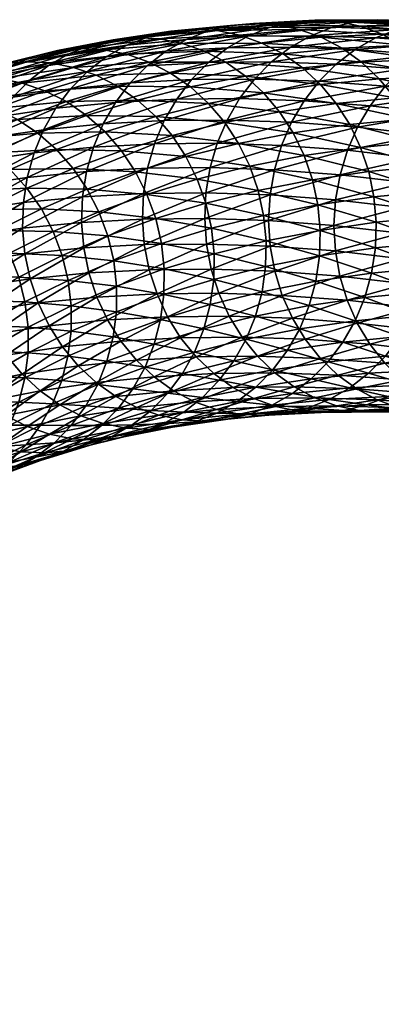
# Model space of a CAD drawing. Header units: centimetres. Extents: x -1886 to 2760, y -2774 to 68.
# Tile 66 of 77: x 0.128 to 0.448, y 66.787 to 67.66. Entities that reach past the tile are written whole.
import ezdxf

# ---------------------------------------------------------------- set-up
doc = ezdxf.new("R2010")
doc.units = ezdxf.units.CM
doc.layers.get('0').update_dxf_attribs({"true_color": 0x086e87})

msp = doc.modelspace()

# ---------------------------------------------------------------- meshes
at = {"color": 9, "true_color": 0xc1c1c1}
mesh = msp.add_polyface(dxfattribs=at)
corners = [(0.16909, 67.58774, -1133.38098), (0.21434, 67.60147, -1133.2937), (0.2321, 67.58918, -1133.29492), (0.18698, 67.57549, -1133.38184), (0.24832, 67.57452, -1133.29504), (0.20333, 67.56087, -1133.38184), (0.26275, 67.55775, -1133.29443), (0.21788, 67.54414, -1133.38086), (0.25733, 67.63257, -1132.89539), (0.20442, 67.62737, -1132.98669), (0.18775, 67.61443, -1132.97974), (0.24064, 67.61964, -1132.88843), (0.17276, 67.59916, -1132.97278), (0.22562, 67.60438, -1132.88147), (0.27545, 67.6429, -1132.9021), (0.22254, 67.6377, -1132.99341), (0.29465, 67.65051, -1132.90857), (0.24176, 67.64532, -1132.99988), (0.17129, 67.63023, -1133.08398), (0.33495, 67.65714, -1132.92041), (0.28216, 67.65199, -1133.01147), (0.26175, 67.65012, -1133.00598), (0.23104, 67.64455, -1133.10193), (0.21057, 67.64267, -1133.09644), (0.3146, 67.65529, -1132.91467), (0.19054, 67.63786, -1133.09045), (0.18166, 67.63491, -1133.19153), (0.25161, 67.6434, -1133.10669), (0.20232, 67.63378, -1133.19617), (0.27194, 67.63931, -1133.11084), (0.22274, 67.62971, -1133.2002), (0.30266, 67.65082, -1133.01648), (0.32289, 67.6467, -1133.02075), (0.26149, 67.61314, -1133.20557), (0.19531, 67.6111, -1133.29163), (0.24258, 67.6228, -1133.20337), (0.17536, 67.61798, -1133.2887), (0.31047, 67.62268, -1133.1167), (0.29168, 67.63237, -1133.11426), (0.27913, 67.60081, -1133.20703), (0.32798, 67.61034, -1133.11829), (0.29522, 67.58612, -1133.20752), (0.30951, 67.56931, -1133.20703), (0.32173, 67.55067, -1133.20569), (0.25585, 67.57089, -1132.77637), (0.20155, 67.568, -1132.86804), (0.193, 67.54745, -1132.86182), (0.24721, 67.55035, -1132.77026), (0.31161, 67.57141, -1132.68408), (0.30288, 67.55087, -1132.6781), (0.26688, 67.58996, -1132.78284), (0.21251, 67.58707, -1132.87463), (0.32272, 67.59046, -1132.69043), (0.28005, 67.60726, -1132.78955), (0.33595, 67.60776, -1132.69702), (0.31182, 67.63544, -1132.80334), (0.29511, 67.62251, -1132.79639), (0.32993, 67.64575, -1132.81006)]
mesh.append_faces([[corners[k] for k in face] for face in [(0, 1, 2), (3, 2, 4), (4, 5, 3), (6, 7, 5), (5, 4, 6), (8, 9, 10), (10, 11, 8), (12, 13, 11), (9, 8, 14), (14, 15, 9), (15, 14, 16), (16, 17, 15), (18, 15, 17), (19, 20, 21), (20, 22, 23), (23, 21, 20), (24, 21, 17), (17, 16, 24), (21, 23, 25), (25, 17, 21), (26, 22, 27), (27, 28, 26), (28, 27, 29), (29, 30, 28), (22, 20, 31), (31, 27, 22), (27, 31, 32), (32, 29, 27), (33, 1, 34), (34, 35, 33), (35, 34, 36), (36, 30, 35), (37, 33, 35), (35, 38, 37), (38, 35, 30), (30, 29, 38), (1, 33, 39), (39, 2, 1), (40, 39, 33), (2, 39, 41), (41, 4, 2), (6, 42, 43), (42, 6, 4), (4, 41, 42), (44, 45, 46), (46, 47, 44), (48, 44, 47), (47, 49, 48), (45, 44, 50), (50, 51, 45), (44, 48, 52), (52, 50, 44), (51, 50, 53), (53, 13, 51), (54, 53, 50), (55, 8, 11), (11, 56, 55), (56, 11, 13), (13, 53, 56), (57, 14, 8)]], dxfattribs={"vtx2": -1, "color": 9})
mesh = msp.add_polyface(dxfattribs=at)
corners = [(0.32173, 67.55067, -1133.20569), (0.37017, 67.56011, -1133.11768), (0.37993, 67.53989, -1133.11572), (0.26175, 67.65012, -1133.00598), (0.3146, 67.65529, -1132.91467), (0.33495, 67.65714, -1132.92041), (0.28216, 67.65199, -1133.01147), (0.35537, 67.65596, -1132.92542), (0.30266, 67.65082, -1133.01648), (0.37552, 67.65183, -1132.92993), (0.32289, 67.6467, -1133.02075), (0.4136, 67.63513, -1132.93652), (0.3612, 67.63004, -1133.02698), (0.34252, 67.63974, -1133.02429), (0.39504, 67.64486, -1132.93359), (0.31047, 67.62268, -1133.1167), (0.29168, 67.63237, -1133.11426), (0.27194, 67.63931, -1133.11084), (0.26149, 67.61314, -1133.20557), (0.32798, 67.61034, -1133.11829), (0.27913, 67.60081, -1133.20703), (0.34394, 67.59561, -1133.11902), (0.29522, 67.58612, -1133.20752), (0.43086, 67.62276, -1132.9386), (0.37858, 67.61767, -1133.02881), (0.39441, 67.60292, -1133.02979), (0.42036, 67.56738, -1133.02893), (0.35809, 67.57878, -1133.1189), (0.40842, 67.58607, -1133.02979), (0.30951, 67.56931, -1133.20703), (0.42718, 67.56511, -1132.49731), (0.36875, 67.5695, -1132.59106), (0.35992, 67.54897, -1132.58521), (0.31161, 67.57141, -1132.68408), (0.30288, 67.55087, -1132.6781), (0.26688, 67.58996, -1132.78284), (0.32272, 67.59046, -1132.69043), (0.33595, 67.60776, -1132.69702), (0.37994, 67.58854, -1132.59717), (0.39324, 67.60582, -1132.60376), (0.42516, 67.63396, -1132.61719), (0.36779, 67.63592, -1132.71057), (0.35105, 67.623, -1132.70374), (0.40839, 67.62106, -1132.61035), (0.31182, 67.63544, -1132.80334), (0.29511, 67.62251, -1132.79639), (0.28005, 67.60726, -1132.78955), (0.25733, 67.63257, -1132.89539), (0.32993, 67.64575, -1132.81006), (0.38591, 67.64622, -1132.71729), (0.27545, 67.6429, -1132.9021), (0.34912, 67.65335, -1132.81653), (0.29465, 67.65051, -1132.90857), (0.40508, 67.65382, -1132.72388), (0.38933, 67.65997, -1132.82849), (0.36903, 67.65813, -1132.82275), (0.42496, 67.65858, -1132.7301), (0.40968, 67.65878, -1132.83374), (0.42973, 67.65464, -1132.83826)]
mesh.append_faces([[corners[k] for k in face] for face in [(0, 1, 2), (3, 4, 5), (6, 5, 7), (7, 8, 6), (8, 7, 9), (9, 10, 8), (11, 12, 13), (13, 14, 11), (12, 15, 16), (16, 13, 12), (14, 13, 10), (10, 9, 14), (13, 16, 17), (17, 10, 13), (18, 15, 19), (20, 19, 21), (21, 22, 20), (23, 24, 12), (15, 12, 24), (24, 19, 15), (19, 24, 25), (25, 21, 19), (26, 1, 27), (28, 27, 21), (21, 25, 28), (1, 0, 29), (29, 27, 1), (27, 29, 22), (22, 21, 27), (30, 31, 32), (31, 33, 34), (34, 32, 31), (35, 36, 37), (33, 31, 38), (38, 36, 33), (36, 38, 39), (39, 37, 36), (40, 41, 42), (42, 43, 40), (43, 42, 37), (37, 39, 43), (41, 44, 45), (45, 42, 41), (42, 45, 46), (46, 37, 42), (47, 44, 48), (44, 41, 49), (49, 48, 44), (50, 48, 51), (51, 52, 50), (48, 49, 53), (53, 51, 48), (54, 5, 4), (4, 55, 54), (55, 4, 52), (52, 51, 55), (56, 55, 51), (51, 53, 56), (5, 54, 57), (57, 7, 5), (58, 9, 7)]], dxfattribs={"vtx2": -1, "color": 9})
mesh = msp.add_polyface(dxfattribs=at)
corners = [(0.42036, 67.56738, -1133.02893), (0.47222, 67.57243, -1132.93945), (0.48169, 67.55217, -1132.93787), (0.3612, 67.63004, -1133.02698), (0.4136, 67.63513, -1132.93652), (0.43086, 67.62276, -1132.9386), (0.37858, 67.61767, -1133.02881), (0.44655, 67.60799, -1132.9397), (0.39441, 67.60292, -1133.02979), (0.40842, 67.58607, -1133.02979), (0.46043, 67.59113, -1132.94006), (0.35809, 67.57878, -1133.1189), (0.36875, 67.5695, -1132.59106), (0.42718, 67.56511, -1132.49731), (0.43846, 67.58414, -1132.50342), (0.37994, 67.58854, -1132.59717), (0.45182, 67.6014, -1132.50977), (0.39324, 67.60582, -1132.60376), (0.48383, 67.62952, -1132.52307), (0.42516, 67.63396, -1132.61719), (0.40839, 67.62106, -1132.61035), (0.46703, 67.61662, -1132.51636), (0.50197, 67.63981, -1132.52966), (0.44329, 67.64426, -1132.6239), (0.52113, 67.64738, -1132.53625), (0.46245, 67.65184, -1132.63037), (0.36779, 67.63592, -1132.71057), (0.38591, 67.64622, -1132.71729), (0.40508, 67.65382, -1132.72388), (0.50249, 67.65843, -1132.64258), (0.4452, 67.66042, -1132.73584), (0.42496, 67.65858, -1132.7301), (0.48229, 67.6566, -1132.63672), (0.54095, 67.65214, -1132.5426), (0.38933, 67.65997, -1132.82849), (0.36903, 67.65813, -1132.82275), (0.46548, 67.65921, -1132.74121), (0.40968, 67.65878, -1132.83374), (0.35537, 67.65596, -1132.92542), (0.42973, 67.65464, -1132.83826), (0.48546, 67.65507, -1132.74597), (0.52271, 67.65723, -1132.64795), (0.4676, 67.63792, -1132.84521), (0.39504, 67.64486, -1132.93359), (0.44916, 67.64765, -1132.84216), (0.37552, 67.65183, -1132.92993), (0.52311, 67.63834, -1132.7533), (0.50478, 67.64808, -1132.75), (0.48473, 67.62553, -1132.84753), (0.50029, 67.61076, -1132.84888), (0.52568, 67.57518, -1132.84912), (0.51402, 67.59389, -1132.84949), (0.4868, 67.5582, -1132.40308), (0.49817, 67.57721, -1132.40894), (0.51161, 67.59446, -1132.41516), (0.52688, 67.60966, -1132.42163)]
mesh.append_faces([[corners[k] for k in face] for face in [(0, 1, 2), (3, 4, 5), (6, 5, 7), (7, 8, 6), (1, 0, 9), (9, 10, 1), (11, 9, 0), (10, 9, 8), (8, 7, 10), (12, 13, 14), (14, 15, 12), (15, 14, 16), (16, 17, 15), (18, 19, 20), (20, 21, 18), (21, 20, 17), (17, 16, 21), (19, 18, 22), (22, 23, 19), (23, 22, 24), (24, 25, 23), (26, 19, 23), (23, 27, 26), (27, 23, 25), (25, 28, 27), (29, 30, 31), (31, 32, 29), (33, 32, 25), (32, 31, 28), (28, 25, 32), (30, 34, 35), (35, 31, 30), (34, 30, 36), (36, 37, 34), (38, 37, 39), (37, 36, 40), (40, 39, 37), (30, 29, 41), (41, 36, 30), (42, 4, 43), (43, 44, 42), (44, 43, 45), (45, 39, 44), (46, 42, 44), (44, 47, 46), (47, 44, 39), (39, 40, 47), (4, 42, 48), (48, 5, 4), (5, 48, 49), (49, 7, 5), (50, 1, 10), (51, 10, 7), (7, 49, 51), (13, 52, 53), (53, 14, 13), (14, 53, 54), (54, 16, 14), (55, 21, 16), (16, 54, 55)]], dxfattribs={"vtx2": -1, "color": 9})
mesh = msp.add_polyface(dxfattribs=at)
corners = [(0.13411, 67.62312, -1133.2804), (0.08846, 67.60925, -1133.36841), (0.06779, 67.6073, -1133.36328), (0.11351, 67.6212, -1133.27515), (0.15485, 67.62202, -1133.28491), (0.10928, 67.60818, -1133.3728), (0.17536, 67.61798, -1133.2887), (0.12989, 67.60417, -1133.37634), (0.06568, 67.59234, -1133.45984), (0.08639, 67.58837, -1133.46313), (0.21434, 67.60147, -1133.2937), (0.16909, 67.58774, -1133.38098), (0.14995, 67.59733, -1133.37915), (0.19531, 67.6111, -1133.29163), (0.12581, 67.57202, -1133.46741), (0.10655, 67.58157, -1133.4657), (0.06519, 67.56388, -1133.55151), (0.2321, 67.58918, -1133.29492), (0.18698, 67.57549, -1133.38184), (0.14381, 67.55982, -1133.46802), (0.20333, 67.56087, -1133.38184), (0.05907, 67.56463, -1133.146), (0.10852, 67.57435, -1133.05627), (0.12154, 67.59166, -1133.06323), (0.14881, 67.56277, -1132.95911), (0.20155, 67.568, -1132.86804), (0.21251, 67.58707, -1132.87463), (0.1597, 67.58185, -1132.96582), (0.22562, 67.60438, -1132.88147), (0.17276, 67.59916, -1132.97278), (0.0977, 67.55527, -1133.04932), (0.20442, 67.62737, -1132.98669), (0.15316, 67.61988, -1133.07727), (0.1365, 67.60693, -1133.07031), (0.18775, 67.61443, -1132.97974), (0.24064, 67.61964, -1132.88843), (0.10363, 67.61018, -1133.16711), (0.08697, 67.59722, -1133.16016), (0.07204, 67.58194, -1133.15308), (0.05591, 67.59831, -1133.25623), (0.12177, 67.62053, -1133.17383), (0.17129, 67.63023, -1133.08398), (0.07407, 67.60868, -1133.26294), (0.14105, 67.62818, -1133.18018), (0.09338, 67.61635, -1133.26929), (0.19054, 67.63786, -1133.09045), (0.22254, 67.6377, -1132.99341), (0.24176, 67.64532, -1132.99988), (0.18166, 67.63491, -1133.19153), (0.16113, 67.63301, -1133.18616), (0.23104, 67.64455, -1133.10193), (0.21057, 67.64267, -1133.09644), (0.20232, 67.63378, -1133.19617), (0.22274, 67.62971, -1133.2002)]
mesh.append_faces([[corners[k] for k in face] for face in [(0, 1, 2), (2, 3, 0), (1, 0, 4), (4, 5, 1), (5, 4, 6), (6, 7, 5), (8, 5, 7), (7, 9, 8), (10, 11, 12), (12, 13, 10), (11, 14, 15), (15, 12, 11), (13, 12, 7), (7, 6, 13), (12, 15, 9), (9, 7, 12), (16, 15, 14), (17, 18, 11), (14, 11, 18), (18, 19, 14), (19, 18, 20), (21, 22, 23), (24, 25, 26), (26, 27, 24), (27, 26, 28), (28, 29, 27), (30, 24, 27), (27, 22, 30), (22, 27, 29), (29, 23, 22), (31, 32, 33), (33, 34, 31), (35, 34, 29), (34, 33, 23), (23, 29, 34), (32, 36, 37), (37, 33, 32), (33, 37, 38), (38, 23, 33), (39, 36, 40), (36, 32, 41), (41, 40, 36), (42, 40, 43), (43, 44, 42), (40, 41, 45), (45, 43, 40), (32, 31, 46), (46, 41, 32), (47, 45, 41), (48, 0, 3), (3, 49, 48), (49, 3, 44), (44, 43, 49), (50, 48, 49), (49, 51, 50), (51, 49, 43), (43, 45, 51), (0, 48, 52), (52, 4, 0), (4, 52, 53), (53, 6, 4)]], dxfattribs={"vtx2": -1, "color": 9})
mesh = msp.add_polyface(dxfattribs=at)
corners = [(0.07162, 67.45238, -1133.71533), (0.10815, 67.47336, -1133.63257), (0.11868, 67.45338, -1133.62903), (0.08225, 67.43245, -1133.71143), (0.12674, 67.43219, -1133.62451), (0.14683, 67.4926, -1133.54895), (0.15724, 67.47256, -1133.54565), (0.18759, 67.51003, -1133.46436), (0.19787, 67.48994, -1133.4613), (0.16519, 67.45132, -1133.5415), (0.20571, 67.46865, -1133.4574), (0.17057, 67.42927, -1133.5365), (0.21098, 67.44655, -1133.45276), (0.21357, 67.42402, -1133.44739), (0.12581, 67.57202, -1133.46741), (0.08456, 67.55438, -1133.55298), (0.06519, 67.56388, -1133.55151), (0.14381, 67.55982, -1133.46802), (0.10268, 67.54224, -1133.55334), (0.06364, 67.52282, -1133.63782), (0.11928, 67.52771, -1133.55286), (0.08036, 67.50835, -1133.63696), (0.16029, 67.54524, -1133.46777), (0.20333, 67.56087, -1133.38184), (0.23037, 67.52557, -1133.37903), (0.17497, 67.52855, -1133.46655), (0.21788, 67.54414, -1133.38086), (0.09529, 67.49178, -1133.63525), (0.13409, 67.51108, -1133.55139), (0.18256, 67.48074, -1132.84595), (0.13023, 67.47552, -1132.93616), (0.13223, 67.45287, -1132.93201), (0.18443, 67.45808, -1132.84192), (0.07952, 67.46806, -1133.02576), (0.08165, 67.44542, -1133.02124), (0.13688, 67.43065, -1132.92847), (0.18893, 67.43584, -1132.83875), (0.08642, 67.42321, -1133.01758), (0.18342, 67.50344, -1132.85059), (0.13097, 67.49822, -1132.94104), (0.18692, 67.52581, -1132.85596), (0.13436, 67.52058, -1132.94666), (0.08014, 67.49074, -1133.03088), (0.08343, 67.51309, -1133.03662), (0.20155, 67.568, -1132.86804), (0.14881, 67.56277, -1132.95911), (0.14034, 67.54223, -1132.95264), (0.193, 67.54745, -1132.86182), (0.0977, 67.55527, -1133.04932), (0.08931, 67.53473, -1133.04285), (0.23642, 67.48363, -1132.755), (0.23741, 67.50634, -1132.75952)]
mesh.append_faces([[corners[k] for k in face] for face in [(0, 1, 2), (2, 3, 0), (3, 2, 4), (1, 5, 6), (6, 2, 1), (5, 7, 8), (8, 6, 5), (2, 6, 9), (9, 4, 2), (6, 8, 10), (10, 9, 6), (4, 9, 11), (11, 12, 13), (12, 11, 9), (9, 10, 12), (14, 15, 16), (15, 14, 17), (17, 18, 15), (19, 18, 20), (20, 21, 19), (18, 17, 22), (22, 20, 18), (23, 22, 17), (24, 7, 25), (26, 25, 22), (22, 23, 26), (5, 1, 27), (27, 28, 5), (28, 27, 21), (21, 20, 28), (7, 5, 28), (28, 25, 7), (25, 28, 20), (20, 22, 25), (29, 30, 31), (31, 32, 29), (30, 33, 34), (34, 31, 30), (32, 31, 35), (35, 36, 32), (31, 34, 37), (37, 35, 31), (30, 29, 38), (38, 39, 30), (39, 38, 40), (40, 41, 39), (33, 30, 39), (39, 42, 33), (42, 39, 41), (41, 43, 42), (44, 45, 46), (46, 47, 44), (45, 48, 49), (49, 46, 45), (47, 46, 41), (41, 40, 47), (46, 49, 43), (43, 41, 46), (50, 29, 32), (51, 38, 29)]], dxfattribs={"vtx2": -1, "color": 9})
mesh = msp.add_polyface(dxfattribs=at)
corners = [(0.48169, 67.55217, -1132.93787), (0.42997, 67.54714, -1133.02722), (0.42036, 67.56738, -1133.02893), (0.48872, 67.53073, -1132.93555), (0.43715, 67.52571, -1133.02454), (0.37017, 67.56011, -1133.11768), (0.37993, 67.53989, -1133.11572), (0.38724, 67.51848, -1133.11279), (0.4951, 67.48583, -1132.92834), (0.44379, 67.48083, -1133.01685), (0.44179, 67.50348, -1133.02112), (0.49323, 67.50849, -1132.93225), (0.39415, 67.47362, -1133.10461), (0.39202, 67.49626, -1133.10913), (0.49424, 67.46313, -1132.92358), (0.44306, 67.45812, -1133.01196), (0.49073, 67.44076, -1132.91821), (0.43966, 67.43576, -1133.00647), (0.39353, 67.45093, -1133.09949), (0.39024, 67.42857, -1133.09375), (0.4761, 67.39855, -1132.90613), (0.42522, 67.39355, -1132.9939), (0.43369, 67.41411, -1133.00037), (0.48466, 67.4191, -1132.91235), (0.37597, 67.38638, -1133.08093), (0.38436, 67.40693, -1133.08752), (0.46515, 67.37948, -1132.89954), (0.41433, 67.37449, -1132.98718), (0.535, 67.55492, -1132.84778), (0.47222, 67.57243, -1132.93945), (0.51753, 67.38223, -1132.81104), (0.36955, 67.39573, -1132.56299), (0.4269, 67.39146, -1132.47107), (0.41803, 67.41171, -1132.47168), (0.36052, 67.41599, -1132.56384), (0.41158, 67.43312, -1132.47302), (0.35992, 67.54897, -1132.58521), (0.41824, 67.54459, -1132.4917), (0.42718, 67.56511, -1132.49731), (0.48543, 67.38471, -1132.37854), (0.43812, 67.37276, -1132.47144), (0.47671, 67.40494, -1132.37891), (0.47041, 67.42634, -1132.38), (0.53033, 67.41703, -1132.28638), (0.46547, 67.47115, -1132.38489), (0.40634, 67.47797, -1132.47839), (0.40766, 67.45534, -1132.47534), (0.46664, 67.44853, -1132.38208), (0.52569, 67.46178, -1132.29077), (0.52671, 67.4392, -1132.28821), (0.467, 67.4938, -1132.38843), (0.40773, 67.50065, -1132.48218), (0.52736, 67.48441, -1132.29407), (0.47112, 67.51611, -1132.3927), (0.41172, 67.52298, -1132.48669), (0.53162, 67.5067, -1132.29822), (0.4868, 67.5582, -1132.40308), (0.47776, 67.5377, -1132.39758), (0.53837, 67.52827, -1132.30286)]
mesh.append_faces([[corners[k] for k in face] for face in [(0, 1, 2), (1, 0, 3), (3, 4, 1), (5, 2, 1), (6, 1, 4), (4, 7, 6), (8, 9, 10), (10, 11, 8), (9, 12, 13), (13, 10, 9), (11, 10, 4), (4, 3, 11), (10, 13, 7), (7, 4, 10), (9, 8, 14), (14, 15, 9), (15, 14, 16), (16, 17, 15), (12, 9, 15), (15, 18, 12), (18, 15, 17), (17, 19, 18), (20, 21, 22), (22, 23, 20), (21, 24, 25), (25, 22, 21), (23, 22, 17), (17, 16, 23), (22, 25, 19), (19, 17, 22), (21, 20, 26), (24, 21, 27), (28, 0, 29), (30, 26, 20), (31, 32, 33), (34, 33, 35), (36, 37, 38), (39, 32, 40), (32, 39, 41), (41, 33, 32), (33, 41, 42), (42, 35, 33), (43, 42, 41), (44, 45, 46), (46, 47, 44), (47, 46, 35), (35, 42, 47), (48, 44, 47), (49, 47, 42), (45, 44, 50), (50, 51, 45), (52, 50, 44), (51, 50, 53), (53, 54, 51), (55, 53, 50), (56, 38, 37), (37, 57, 56), (57, 37, 54), (54, 53, 57), (58, 57, 53)]], dxfattribs={"vtx2": -1, "color": 9})
mesh = msp.add_polyface(dxfattribs=at)
corners = [(0.23037, 67.52557, -1133.37903), (0.2751, 67.53914, -1133.29272), (0.28513, 67.51897, -1133.29016), (0.24052, 67.50543, -1133.37622), (0.29271, 67.4976, -1133.28674), (0.24824, 67.48411, -1133.37256), (0.18759, 67.51003, -1133.46436), (0.19787, 67.48994, -1133.4613), (0.20571, 67.46865, -1133.4574), (0.30011, 67.45284, -1133.27771), (0.25587, 67.4394, -1133.36304), (0.25339, 67.46197, -1133.36816), (0.29774, 67.47544, -1133.28259), (0.21357, 67.42402, -1133.44739), (0.21098, 67.44655, -1133.45276), (0.29972, 67.43018, -1133.27209), (0.25558, 67.41677, -1133.35718), (0.29663, 67.40786, -1133.26599), (0.25258, 67.39446, -1133.35095), (0.21338, 67.40141, -1133.44141), (0.21047, 67.37913, -1133.43494), (0.29092, 67.38624, -1133.25952), (0.24696, 67.37286, -1133.34424), (0.21788, 67.54414, -1133.38086), (0.26275, 67.55775, -1133.29443), (0.17497, 67.52855, -1133.46655), (0.33162, 67.53047, -1133.20337), (0.32173, 67.55067, -1133.20569), (0.25873, 67.39703, -1132.74487), (0.20543, 67.39416, -1132.83484), (0.21723, 67.37546, -1132.83423), (0.27038, 67.37833, -1132.74451), (0.31346, 67.39758, -1132.6543), (0.24941, 67.4173, -1132.74609), (0.19597, 67.41441, -1132.8363), (0.30429, 67.41784, -1132.65527), (0.24252, 67.43874, -1132.74829), (0.18893, 67.43584, -1132.83875), (0.29755, 67.43928, -1132.65723), (0.18443, 67.45808, -1132.84192), (0.23816, 67.46098, -1132.75122), (0.23642, 67.48363, -1132.755), (0.29173, 67.48417, -1132.66345), (0.29333, 67.46152, -1132.65991), (0.18256, 67.48074, -1132.84595), (0.23741, 67.50634, -1132.75952), (0.29285, 67.50687, -1132.66772), (0.18342, 67.50344, -1132.85059), (0.24103, 67.5287, -1132.76465), (0.18692, 67.52581, -1132.85596), (0.29659, 67.52923, -1132.67261), (0.24721, 67.55035, -1132.77026), (0.193, 67.54745, -1132.86182), (0.30288, 67.55087, -1132.6781)]
mesh.append_faces([[corners[k] for k in face] for face in [(0, 1, 2), (2, 3, 0), (3, 2, 4), (4, 5, 3), (6, 0, 3), (3, 7, 6), (7, 3, 5), (5, 8, 7), (9, 10, 11), (11, 12, 9), (10, 13, 14), (14, 11, 10), (12, 11, 5), (5, 4, 12), (11, 14, 8), (8, 5, 11), (10, 9, 15), (15, 16, 10), (16, 15, 17), (17, 18, 16), (13, 10, 16), (16, 19, 13), (19, 16, 18), (18, 20, 19), (21, 22, 18), (18, 17, 21), (1, 0, 23), (23, 24, 1), (25, 23, 0), (26, 2, 1), (27, 1, 24), (28, 29, 30), (30, 31, 28), (32, 28, 31), (29, 28, 33), (33, 34, 29), (28, 32, 35), (35, 33, 28), (34, 33, 36), (36, 37, 34), (33, 35, 38), (38, 36, 33), (39, 40, 41), (40, 39, 37), (37, 36, 40), (42, 41, 40), (40, 43, 42), (43, 40, 36), (36, 38, 43), (44, 41, 45), (41, 42, 46), (46, 45, 41), (47, 45, 48), (48, 49, 47), (45, 46, 50), (50, 48, 45), (51, 52, 49), (49, 48, 51), (53, 51, 48), (48, 50, 53)]], dxfattribs={"vtx2": -1, "color": 9})
mesh = msp.add_polyface(dxfattribs=at)
corners = [(0.2751, 67.53914, -1133.29272), (0.32173, 67.55067, -1133.20569), (0.33162, 67.53047, -1133.20337), (0.37993, 67.53989, -1133.11572), (0.28513, 67.51897, -1133.29016), (0.33907, 67.50909, -1133.2002), (0.29271, 67.4976, -1133.28674), (0.38724, 67.51848, -1133.11279), (0.42997, 67.54714, -1133.02722), (0.37017, 67.56011, -1133.11768), (0.34623, 67.46427, -1133.19153), (0.30011, 67.45284, -1133.27771), (0.29774, 67.47544, -1133.28259), (0.34397, 67.48689, -1133.19629), (0.39415, 67.47362, -1133.10461), (0.39202, 67.49626, -1133.10913), (0.34572, 67.4416, -1133.18628), (0.29972, 67.43018, -1133.27209), (0.39353, 67.45093, -1133.09949), (0.34254, 67.41925, -1133.1803), (0.29663, 67.40786, -1133.26599), (0.39024, 67.42857, -1133.09375), (0.29092, 67.38624, -1133.25952), (0.33675, 67.39761, -1133.17395), (0.32843, 67.37708, -1133.16724), (0.37597, 67.38638, -1133.08093), (0.38436, 67.40693, -1133.08752), (0.4269, 67.39146, -1132.47107), (0.36955, 67.39573, -1132.56299), (0.38091, 67.37703, -1132.56311), (0.31346, 67.39758, -1132.6543), (0.32497, 67.37887, -1132.65417), (0.27038, 67.37833, -1132.74451), (0.41803, 67.41171, -1132.47168), (0.36052, 67.41599, -1132.56384), (0.41158, 67.43312, -1132.47302), (0.35393, 67.43742, -1132.56543), (0.30429, 67.41784, -1132.65527), (0.29755, 67.43928, -1132.65723), (0.40634, 67.47797, -1132.47839), (0.3484, 67.4823, -1132.57117), (0.34986, 67.45965, -1132.56787), (0.40766, 67.45534, -1132.47534), (0.29173, 67.48417, -1132.66345), (0.29333, 67.46152, -1132.65991), (0.40773, 67.50065, -1132.48218), (0.34965, 67.50499, -1132.5752), (0.41172, 67.52298, -1132.48669), (0.35352, 67.52734, -1132.57996), (0.29285, 67.50687, -1132.66772), (0.29659, 67.52923, -1132.67261), (0.41824, 67.54459, -1132.4917), (0.35992, 67.54897, -1132.58521), (0.30288, 67.55087, -1132.6781)]
mesh.append_faces([[corners[k] for k in face] for face in [(0, 1, 2), (3, 2, 1), (4, 2, 5), (5, 6, 4), (2, 3, 7), (7, 5, 2), (8, 3, 9), (10, 11, 12), (12, 13, 10), (13, 12, 6), (6, 5, 13), (14, 10, 13), (13, 15, 14), (15, 13, 5), (5, 7, 15), (11, 10, 16), (16, 17, 11), (10, 14, 18), (18, 16, 10), (17, 16, 19), (19, 20, 17), (16, 18, 21), (21, 19, 16), (22, 23, 24), (23, 22, 20), (20, 19, 23), (25, 24, 23), (23, 26, 25), (26, 23, 19), (19, 21, 26), (27, 28, 29), (28, 30, 31), (31, 29, 28), (32, 31, 30), (33, 34, 28), (35, 36, 34), (30, 28, 34), (34, 37, 30), (37, 34, 36), (36, 38, 37), (39, 40, 41), (41, 42, 39), (40, 43, 44), (44, 41, 40), (42, 41, 36), (36, 35, 42), (41, 44, 38), (38, 36, 41), (40, 39, 45), (45, 46, 40), (46, 45, 47), (47, 48, 46), (43, 40, 46), (46, 49, 43), (49, 46, 48), (48, 50, 49), (51, 52, 48), (48, 47, 51), (52, 53, 50), (50, 48, 52)]], dxfattribs={"vtx2": -1, "color": 9})
mesh = msp.add_polyface(dxfattribs=at)
corners = [(0.12674, 67.43219, -1133.62451), (0.09043, 67.41132, -1133.70679), (0.08225, 67.43245, -1133.71143), (0.13503, 67.38772, -1133.61365), (0.09891, 67.36695, -1133.69543), (0.09602, 67.38937, -1133.70142), (0.13223, 67.41018, -1133.61938), (0.13501, 67.36519, -1133.6073), (0.09897, 67.34446, -1133.68884), (0.13226, 67.34296, -1133.60046), (0.09629, 67.32227, -1133.68176), (0.12684, 67.32142, -1133.59326), (0.09093, 67.30075, -1133.67456), (0.17327, 67.40676, -1133.53101), (0.17057, 67.42927, -1133.5365), (0.21357, 67.42402, -1133.44739), (0.17317, 67.38419, -1133.52478), (0.21338, 67.40141, -1133.44141), (0.17034, 67.36194, -1133.51819), (0.21047, 67.37913, -1133.43494), (0.15679, 67.31988, -1133.50391), (0.11882, 67.30094, -1133.58594), (0.16486, 67.34037, -1133.51111), (0.19679, 67.33704, -1133.42102), (0.20492, 67.35754, -1133.4281), (0.18617, 67.31799, -1133.4137), (0.14621, 67.30083, -1133.49646), (0.21521, 67.31596, -1133.32275), (0.1733, 67.30067, -1133.40637), (0.21282, 67.32633, -1132.92603), (0.16319, 67.31901, -1133.01367), (0.18199, 67.30932, -1133.01624), (0.11524, 67.30954, -1133.10059), (0.14568, 67.33135, -1133.01208), (0.0976, 67.32185, -1133.09924), (0.12972, 67.34608, -1133.01135), (0.08151, 67.33656, -1133.09875), (0.19544, 67.3387, -1132.92419), (0.17962, 67.35345, -1132.92322), (0.20543, 67.39416, -1132.83484), (0.15366, 67.38898, -1132.92407), (0.1656, 67.3703, -1132.92322), (0.21723, 67.37546, -1132.83423), (0.10349, 67.38158, -1133.0127), (0.11557, 67.36292, -1133.0116), (0.06722, 67.35336, -1133.09924), (0.19597, 67.41441, -1132.8363), (0.14405, 67.40923, -1132.9259), (0.18893, 67.43584, -1132.83875), (0.13688, 67.43065, -1132.92847), (0.09374, 67.4018, -1133.01465), (0.08642, 67.42321, -1133.01758)]
mesh.append_faces([[corners[k] for k in face] for face in [(0, 1, 2), (3, 4, 5), (5, 6, 3), (6, 5, 1), (1, 0, 6), (4, 3, 7), (7, 8, 4), (8, 7, 9), (9, 10, 8), (11, 12, 10), (10, 9, 11), (13, 3, 6), (6, 14, 13), (14, 6, 0), (15, 13, 14), (3, 13, 16), (16, 7, 3), (13, 15, 17), (17, 16, 13), (7, 16, 18), (18, 9, 7), (16, 17, 19), (19, 18, 16), (20, 21, 11), (11, 22, 20), (22, 11, 9), (9, 18, 22), (23, 20, 22), (22, 24, 23), (24, 22, 18), (18, 19, 24), (20, 23, 25), (25, 26, 20), (27, 28, 25), (29, 30, 31), (32, 30, 33), (33, 34, 32), (34, 33, 35), (35, 36, 34), (30, 29, 37), (37, 33, 30), (33, 37, 38), (38, 35, 33), (39, 40, 41), (41, 42, 39), (40, 43, 44), (44, 41, 40), (42, 41, 38), (41, 44, 35), (35, 38, 41), (45, 44, 43), (44, 45, 36), (36, 35, 44), (40, 39, 46), (46, 47, 40), (47, 46, 48), (48, 49, 47), (43, 40, 47), (47, 50, 43), (50, 47, 49), (49, 51, 50)]], dxfattribs={"vtx2": -1, "color": 9})
mesh = msp.add_polyface(dxfattribs=at)
corners = [(0.28267, 67.3657, -1133.25269), (0.23877, 67.35233, -1133.33728), (0.24696, 67.37286, -1133.34424), (0.29092, 67.38624, -1133.25952), (0.19679, 67.33704, -1133.42102), (0.20492, 67.35754, -1133.4281), (0.21047, 67.37913, -1133.43494), (0.25258, 67.39446, -1133.35095), (0.27196, 67.34664, -1133.24548), (0.22811, 67.33327, -1133.33008), (0.25903, 67.32932, -1133.2384), (0.21521, 67.31596, -1133.32275), (0.18617, 67.31799, -1133.4137), (0.22746, 67.30108, -1133.22424), (0.18365, 67.2877, -1133.30859), (0.20031, 67.30068, -1133.31555), (0.24411, 67.31405, -1133.2312), (0.2093, 67.29072, -1133.21753), (0.30469, 67.34069, -1133.15308), (0.2731, 67.31246, -1133.13904), (0.28976, 67.32542, -1133.146), (0.25496, 67.30211, -1133.13232), (0.30238, 67.31143, -1133.04639), (0.23568, 67.29446, -1133.12598), (0.18999, 67.28306, -1133.21118), (0.28313, 67.3038, -1133.03992), (0.29186, 67.30437, -1132.94153), (0.24263, 67.29712, -1133.02844), (0.2631, 67.299, -1133.03394), (0.31228, 67.30623, -1132.94702), (0.2156, 67.28964, -1133.12), (0.19506, 67.28774, -1133.11462), (0.22205, 67.29828, -1133.02368), (0.30214, 67.31474, -1132.84436), (0.25113, 67.30965, -1132.93225), (0.27137, 67.30554, -1132.93652), (0.20172, 67.30238, -1133.01953), (0.26405, 67.33144, -1132.83765), (0.21282, 67.32633, -1132.92603), (0.2315, 67.31662, -1132.92871), (0.28262, 67.32172, -1132.84058), (0.18199, 67.30932, -1133.01624), (0.2468, 67.34383, -1132.83569), (0.19544, 67.3387, -1132.92419), (0.2311, 67.35859, -1132.83447), (0.17962, 67.35345, -1132.92322), (0.21723, 67.37546, -1132.83423), (0.29967, 67.34668, -1132.74646), (0.28412, 67.36145, -1132.745), (0.27038, 67.37833, -1132.74451)]
mesh.append_faces([[corners[k] for k in face] for face in [(0, 1, 2), (2, 3, 0), (1, 4, 5), (5, 2, 1), (2, 5, 6), (6, 7, 2), (1, 0, 8), (8, 9, 1), (9, 8, 10), (10, 11, 9), (4, 1, 9), (9, 12, 4), (12, 9, 11), (13, 14, 15), (15, 16, 13), (16, 15, 11), (11, 10, 16), (14, 13, 17), (18, 10, 8), (19, 13, 16), (16, 20, 19), (20, 16, 10), (10, 18, 20), (13, 19, 21), (21, 17, 13), (22, 21, 19), (17, 21, 23), (23, 24, 17), (21, 22, 25), (25, 23, 21), (26, 27, 28), (29, 28, 25), (24, 23, 30), (27, 31, 30), (30, 28, 27), (28, 30, 23), (23, 25, 28), (31, 27, 32), (33, 34, 35), (27, 26, 35), (35, 32, 27), (32, 35, 34), (34, 36, 32), (37, 38, 39), (39, 40, 37), (41, 39, 38), (40, 39, 34), (34, 33, 40), (39, 41, 36), (36, 34, 39), (38, 37, 42), (42, 43, 38), (43, 42, 44), (44, 45, 43), (45, 44, 46), (47, 42, 37), (42, 47, 48), (48, 44, 42), (49, 46, 44), (44, 48, 49)]], dxfattribs={"vtx2": -1, "color": 9})
mesh = msp.add_polyface(dxfattribs=at)
corners = [(0.32843, 67.37708, -1133.16724), (0.28267, 67.3657, -1133.25269), (0.29092, 67.38624, -1133.25952), (0.31766, 67.358, -1133.16028), (0.27196, 67.34664, -1133.24548), (0.37597, 67.38638, -1133.08093), (0.36514, 67.36731, -1133.0741), (0.30469, 67.34069, -1133.15308), (0.35213, 67.34999, -1133.06714), (0.41433, 67.37449, -1132.98718), (0.40127, 67.35717, -1132.98022), (0.36961, 67.32896, -1132.96631), (0.32051, 67.32178, -1133.0531), (0.33717, 67.33472, -1133.06006), (0.38628, 67.34191, -1132.97327), (0.2731, 67.31246, -1133.13904), (0.28976, 67.32542, -1133.146), (0.30238, 67.31143, -1133.04639), (0.40221, 67.32365, -1132.87207), (0.35149, 67.31863, -1132.95959), (0.38301, 67.31605, -1132.8656), (0.33226, 67.31102, -1132.95312), (0.28313, 67.3038, -1133.03992), (0.34271, 67.30942, -1132.85376), (0.29186, 67.30437, -1132.94153), (0.31228, 67.30623, -1132.94702), (0.36306, 67.31126, -1132.8595), (0.2631, 67.299, -1133.03394), (0.32229, 67.31061, -1132.84875), (0.27137, 67.30554, -1132.93652), (0.30214, 67.31474, -1132.84436), (0.39508, 67.31222, -1132.76538), (0.37473, 67.31342, -1132.76025), (0.35468, 67.31757, -1132.75562), (0.40865, 67.31808, -1132.66626), (0.3168, 67.33429, -1132.74866), (0.26405, 67.33144, -1132.83765), (0.28262, 67.32172, -1132.84058), (0.33525, 67.32455, -1132.75183), (0.37099, 67.33482, -1132.65894), (0.38933, 67.32507, -1132.66223), (0.29967, 67.34668, -1132.74646), (0.35399, 67.34721, -1132.65649), (0.33856, 67.36199, -1132.65491), (0.28412, 67.36145, -1132.745), (0.40965, 67.34538, -1132.56592), (0.39436, 67.36015, -1132.56409), (0.38091, 67.37703, -1132.56311), (0.32497, 67.37887, -1132.65417), (0.27038, 67.37833, -1132.74451)]
mesh.append_faces([[corners[k] for k in face] for face in [(0, 1, 2), (1, 0, 3), (3, 4, 1), (0, 5, 6), (6, 3, 0), (4, 3, 7), (3, 6, 8), (8, 7, 3), (9, 6, 5), (10, 8, 6), (11, 12, 13), (13, 14, 11), (14, 13, 8), (8, 10, 14), (12, 15, 16), (16, 13, 12), (13, 16, 7), (7, 8, 13), (15, 12, 17), (18, 19, 11), (19, 18, 20), (20, 21, 19), (12, 11, 19), (19, 17, 12), (17, 19, 21), (21, 22, 17), (23, 24, 25), (25, 26, 23), (27, 25, 24), (26, 25, 21), (21, 20, 26), (22, 21, 25), (24, 23, 28), (28, 29, 24), (29, 28, 30), (31, 23, 26), (23, 31, 32), (32, 28, 23), (28, 32, 33), (33, 30, 28), (34, 33, 32), (35, 36, 37), (37, 38, 35), (38, 37, 30), (30, 33, 38), (39, 35, 38), (38, 40, 39), (40, 38, 33), (33, 34, 40), (36, 35, 41), (35, 39, 42), (42, 41, 35), (41, 42, 43), (43, 44, 41), (45, 42, 39), (42, 45, 46), (46, 43, 42), (47, 48, 43), (43, 46, 47), (48, 49, 44), (44, 43, 48)]], dxfattribs={"vtx2": -1, "color": 9})
mesh = msp.add_polyface(dxfattribs=at)
corners = [(0.46515, 67.37948, -1132.89954), (0.41433, 67.37449, -1132.98718), (0.42522, 67.39355, -1132.9939), (0.45204, 67.36217, -1132.8927), (0.40127, 67.35717, -1132.98022), (0.36514, 67.36731, -1133.0741), (0.42032, 67.33398, -1132.87891), (0.36961, 67.32896, -1132.96631), (0.38628, 67.34191, -1132.97327), (0.43702, 67.34691, -1132.88574), (0.40221, 67.32365, -1132.87207), (0.51753, 67.38223, -1132.81104), (0.50436, 67.36492, -1132.80432), (0.47259, 67.33674, -1132.79065), (0.4893, 67.34967, -1132.79749), (0.45447, 67.32642, -1132.78381), (0.50819, 67.3269, -1132.69495), (0.43529, 67.31883, -1132.77734), (0.38301, 67.31605, -1132.8656), (0.48903, 67.31932, -1132.68835), (0.50409, 67.31088, -1132.58643), (0.4489, 67.31272, -1132.67627), (0.46915, 67.31455, -1132.68213), (0.52429, 67.31271, -1132.59241), (0.36306, 67.31126, -1132.8595), (0.41538, 67.31406, -1132.77112), (0.39508, 67.31222, -1132.76538), (0.42862, 67.31393, -1132.67102), (0.37473, 67.31342, -1132.76025), (0.40865, 67.31808, -1132.66626), (0.52059, 67.312, -1132.48547), (0.46398, 67.31625, -1132.57629), (0.48387, 67.31209, -1132.58105), (0.48335, 67.32874, -1132.47754), (0.42653, 67.33298, -1132.5686), (0.44476, 67.32324, -1132.57202), (0.50146, 67.31901, -1132.4812), (0.37099, 67.33482, -1132.65894), (0.38933, 67.32507, -1132.66223), (0.46659, 67.34113, -1132.47473), (0.40965, 67.34538, -1132.56592), (0.45143, 67.3559, -1132.47266), (0.39436, 67.36015, -1132.56409), (0.38091, 67.37703, -1132.56311), (0.43812, 67.37276, -1132.47144), (0.4269, 67.39146, -1132.47107), (0.5247, 67.33443, -1132.38281), (0.50967, 67.34918, -1132.38062), (0.4965, 67.36604, -1132.37915), (0.48543, 67.38471, -1132.37854)]
mesh.append_faces([[corners[k] for k in face] for face in [(0, 1, 2), (1, 0, 3), (3, 4, 1), (5, 1, 4), (6, 7, 8), (8, 9, 6), (9, 8, 4), (4, 3, 9), (7, 6, 10), (0, 11, 12), (12, 3, 0), (13, 6, 9), (9, 14, 13), (14, 9, 3), (3, 12, 14), (6, 13, 15), (15, 10, 6), (16, 15, 13), (10, 15, 17), (17, 18, 10), (15, 16, 19), (19, 17, 15), (20, 21, 22), (23, 22, 19), (24, 25, 26), (25, 24, 18), (18, 17, 25), (21, 26, 25), (25, 22, 21), (22, 25, 17), (17, 19, 22), (26, 21, 27), (27, 28, 26), (28, 27, 29), (30, 31, 32), (21, 20, 32), (32, 27, 21), (27, 32, 31), (31, 29, 27), (33, 34, 35), (35, 36, 33), (34, 37, 38), (38, 35, 34), (36, 35, 31), (31, 30, 36), (35, 38, 29), (29, 31, 35), (34, 33, 39), (39, 40, 34), (40, 39, 41), (41, 42, 40), (37, 34, 40), (43, 44, 45), (44, 43, 42), (42, 41, 44), (46, 39, 33), (47, 41, 39), (44, 48, 49), (48, 44, 41), (41, 47, 48)]], dxfattribs={"vtx2": -1, "color": 9})
mesh = msp.add_polyface(dxfattribs=at)
corners = [(0.11882, 67.30094, -1133.58594), (0.08295, 67.28029, -1133.66711), (0.09093, 67.30075, -1133.67456), (0.12684, 67.32142, -1133.59326), (0.10827, 67.28191, -1133.57849), (0.07244, 67.26126, -1133.65955), (0.09544, 67.2646, -1133.57104), (0.15679, 67.31988, -1133.50391), (0.14621, 67.30083, -1133.49646), (0.13336, 67.28352, -1133.48914), (0.18617, 67.31799, -1133.4137), (0.1733, 67.30067, -1133.40637), (0.18365, 67.2877, -1133.30859), (0.14175, 67.2724, -1133.39221), (0.15841, 67.28539, -1133.39917), (0.20031, 67.30068, -1133.31555), (0.21521, 67.31596, -1133.32275), (0.08056, 67.24929, -1133.56384), (0.11847, 67.26823, -1133.48193), (0.1018, 67.25523, -1133.47498), (0.12355, 67.262, -1133.3855), (0.08358, 67.24482, -1133.46838), (0.10416, 67.2543, -1133.37939), (0.2093, 67.29072, -1133.21753), (0.16548, 67.27733, -1133.30188), (0.18999, 67.28306, -1133.21118), (0.14613, 67.26965, -1133.29565), (0.14926, 67.27629, -1133.20007), (0.10527, 67.26283, -1133.28479), (0.12595, 67.26478, -1133.28992), (0.16986, 67.27821, -1133.20532), (0.08392, 67.2494, -1133.37366), (0.12852, 67.2774, -1133.19556), (0.08446, 67.26391, -1133.2804), (0.10801, 67.28145, -1133.19177), (0.19506, 67.28774, -1133.11462), (0.2156, 67.28964, -1133.12), (0.17441, 67.28888, -1133.10999), (0.22205, 67.29828, -1133.02368), (0.15399, 67.29295, -1133.10608), (0.20172, 67.30238, -1133.01953), (0.11524, 67.30954, -1133.10059), (0.06903, 67.29797, -1133.18677), (0.08806, 67.28834, -1133.18884), (0.13415, 67.29987, -1133.10291), (0.16319, 67.31901, -1133.01367), (0.18199, 67.30932, -1133.01624), (0.0976, 67.32185, -1133.09924)]
mesh.append_faces([[corners[k] for k in face] for face in [(0, 1, 2), (2, 3, 0), (1, 0, 4), (5, 4, 6), (0, 7, 8), (8, 4, 0), (4, 8, 9), (9, 6, 4), (8, 10, 11), (11, 9, 8), (12, 13, 14), (14, 15, 12), (15, 14, 11), (11, 16, 15), (17, 18, 19), (18, 17, 6), (6, 9, 18), (13, 19, 18), (18, 14, 13), (14, 18, 9), (9, 11, 14), (19, 13, 20), (20, 21, 19), (21, 20, 22), (23, 24, 12), (24, 23, 25), (25, 26, 24), (13, 12, 24), (24, 20, 13), (20, 24, 26), (26, 22, 20), (27, 28, 29), (29, 30, 27), (31, 29, 28), (30, 29, 26), (26, 25, 30), (29, 31, 22), (22, 26, 29), (28, 27, 32), (32, 33, 28), (33, 32, 34), (35, 27, 30), (30, 36, 35), (36, 30, 25), (27, 35, 37), (37, 32, 27), (38, 37, 35), (32, 37, 39), (39, 34, 32), (37, 38, 40), (40, 39, 37), (41, 42, 43), (43, 44, 41), (44, 43, 34), (34, 39, 44), (45, 41, 44), (44, 46, 45), (46, 44, 39), (39, 40, 46), (42, 41, 47)]], dxfattribs={"vtx2": -1, "color": 9})
mesh = msp.add_polyface(dxfattribs=at)
corners = [(0.24966, 66.26686, -1135.94482), (0.1997, 66.3014, -1135.91687), (0.21673, 66.30492, -1135.9082), (0.28207, 66.272, -1135.92554), (0.23319, 66.30578, -1135.89832), (0.24879, 66.30391, -1135.88733), (0.26616, 66.27077, -1135.93579), (0.2971, 66.27053, -1135.91418), (0.26324, 66.29929, -1135.87524), (0.29755, 66.27041, -1135.83569), (0.25339, 66.30231, -1135.80652), (0.26159, 66.2878, -1135.79321), (0.21116, 66.33442, -1135.77417), (0.21985, 66.31954, -1135.76123), (0.22636, 66.30286, -1135.74841), (0.26767, 66.27145, -1135.78015), (0.17997, 66.35165, -1135.72632), (0.18688, 66.33465, -1135.71387), (0.23059, 66.28469, -1135.73596), (0.19147, 66.3162, -1135.70166), (0.19364, 66.2966, -1135.68994), (0.20237, 66.33746, -1135.85657), (0.18618, 66.33976, -1135.86719), (0.21741, 66.33242, -1135.84497), (0.23108, 66.32478, -1135.83264), (0.27632, 66.29208, -1135.86255), (0.18777, 66.3577, -1135.79932), (0.28783, 66.2824, -1135.84924), (0.24314, 66.31469, -1135.8197), (0.20039, 66.34719, -1135.78687), (0.98032, 67.24266, -1131.95789), (1.04329, 67.22057, -1131.86267), (1.02403, 67.21309, -1131.85645), (1.04774, 67.18188, -1131.74817), (0.98426, 67.20659, -1131.84387), (1.00424, 67.20839, -1131.8501), (0.92132, 67.22865, -1131.93896), (0.94132, 67.23045, -1131.94519), (1.06772, 67.18368, -1131.75439), (0.9611, 67.23515, -1131.95154), (1.02793, 67.18308, -1131.74231), (0.96442, 67.20779, -1131.83801), (1.0086, 67.18717, -1131.73657), (0.94505, 67.21189, -1131.8324), (0.90145, 67.22985, -1131.93311), (0.88203, 67.23396, -1131.92761), (0.97273, 67.20367, -1131.72656), (0.90903, 67.22843, -1131.82263), (0.92648, 67.2188, -1131.82727), (0.99009, 67.19407, -1131.73132), (0.95684, 67.21589, -1131.72241), (1.03686, 67.17624, -1131.63), (1.05415, 67.16666, -1131.63489), (1.02107, 67.18842, -1131.62573), (1.00699, 67.20293, -1131.62207), (0.94266, 67.23044, -1131.71887), (0.99486, 67.21951, -1131.61902), (1.04979, 67.20759, -1131.51904), (0.9849, 67.23788, -1131.61682), (1.05963, 67.18927, -1131.52148), (1.04237, 67.22742, -1131.51733)]
mesh.append_faces([[corners[k] for k in face] for face in [(0, 1, 2), (3, 4, 5), (6, 2, 4), (7, 5, 8), (9, 10, 11), (10, 12, 13), (13, 11, 10), (11, 13, 14), (14, 15, 11), (16, 13, 12), (17, 14, 13), (18, 19, 20), (19, 18, 14), (21, 5, 4), (4, 22, 21), (22, 4, 2), (5, 21, 23), (23, 8, 5), (8, 23, 24), (24, 25, 8), (26, 24, 23), (27, 28, 10), (28, 27, 25), (25, 24, 28), (12, 10, 28), (28, 29, 12), (29, 28, 24), (24, 26, 29), (30, 31, 32), (33, 34, 35), (34, 36, 37), (37, 35, 34), (38, 35, 32), (35, 37, 39), (39, 32, 35), (34, 33, 40), (40, 41, 34), (41, 40, 42), (42, 43, 41), (36, 34, 41), (41, 44, 36), (44, 41, 43), (43, 45, 44), (46, 47, 48), (48, 49, 46), (49, 48, 43), (43, 42, 49), (45, 43, 48), (47, 46, 50), (51, 46, 49), (49, 52, 51), (52, 49, 42), (46, 51, 53), (53, 50, 46), (50, 53, 54), (54, 55, 50), (55, 54, 56), (57, 58, 56), (59, 56, 54), (58, 57, 60)]], dxfattribs={"vtx2": -1, "color": 9})

doc.saveas('drawing.dxf')
